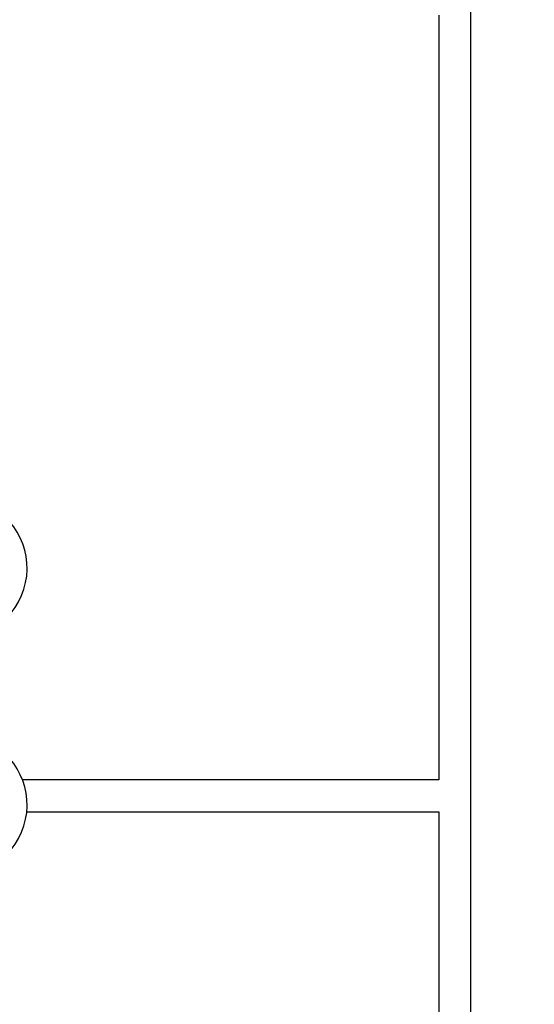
# Model space of a CAD drawing. Header units: inches. Extents: x 5 to 1128, y -85 to 748.
# Tile 113 of 256: x 243 to 272, y 197 to 251. Entities that reach past the tile are written whole.
import ezdxf

# ---------------------------------------------------------------- set-up
doc = ezdxf.new("R2010")
doc.units = ezdxf.units.IN
doc.header["$LTSCALE"] = 32
doc.header["$MEASUREMENT"] = 0
doc.layers.add('Dimension (ANSI)', color=7, linetype='Continuous', lineweight=25)
doc.layers.add('Visible (ANSI)', color=7, linetype='Continuous', lineweight=30)
doc.styles.add('Note Text (ANSI)', font='tahoma.ttf')
doc.dimstyles.new('SB Fraction-16 (ANSI)', dxfattribs={"dimscale": 32, "dimtxt": 0.125, "dimasz": 0.098425, "dimexe": 0.125, "dimexo": 0.0625, "dimgap": 0.031496, "dimtad": 0, "dimtih": 1, "dimtoh": 1, "dimdec": 4, "dimrnd": 1e-08, "dimzin": 0, "dimdsep": 46, "dimlunit": 5, "dimtxsty": 'Note Text (ANSI)', "dimcen": 0.09, "dimdle": 0.393701, "dimclrd": 256, "dimclre": 256, "dimclrt": 256, "dimadec": 0, "dimazin": 3, "dimtfac": 0.96, "dimtofl": 0, "dimtmove": 0, "dimatfit": 3, "dimfxl": 1, "dimfrac": 2, "dimtolj": 1, "dimtzin": 12, "dimlwd": -1, "dimlwe": -1, "dimarcsym": 0})

# ---------------------------------------------------------------- blocks, each defined once
blk = doc.blocks.new('*D17')
at = {"layer": 'Defpoints', "color": 0, "transparency": 16777216}
for p in [(268.182, 333.234), (244.87, 156.234), (303.64, 156.234)]:
    blk.add_point(p, dxfattribs=at)
at = {"layer": 'Dimension (ANSI)', "transparency": 16777216}
for p, q in [((270.182, 333.234), (307.64, 333.234)), ((303.64, 330.084), (303.64, 258.248)), ((303.64, 159.383), (303.64, 252.219)), ((246.87, 156.234), (307.64, 156.234))]:
    blk.add_line(p, q, dxfattribs=at)
for points in [[(303.115, 330.084), (304.164, 330.084), (303.64, 333.234)], [(303.115, 159.383), (304.164, 159.383), (303.64, 156.234)]]:
    blk.add_solid(points, dxfattribs=at)
at = {"layer": 'Dimension (ANSI)', "transparency": 16777216, "insert": (299.537, 257.24), "char_height": 4, "attachment_point": 1, "style": 'Note Text (ANSI)'}
blk.add_mtext('\\A1;177', dxfattribs=at)

msp = doc.modelspace()

# ---------------------------------------------------------------- linework, layer by layer
at = {"layer": 'Visible (ANSI)'}
for p, q in [((268.18226, 170.36817), (268.18226, 333.23367)), ((266.43226, 251.04617), (266.43226, 209.04617)), ((266.43226, 209.04617), (243.55511, 209.04617)), ((243.78908, 207.29617), (266.43226, 207.29617)), ((266.43226, 207.29617), (266.43226, 170.36817))]:
    msp.add_line(p, q, dxfattribs=at)
for centre in [(239.93226, 220.67117), (239.93226, 207.67117)]:
    msp.add_arc(centre, 3.875, 251.199071, 148.927049, dxfattribs=at)

# ---------------------------------------------------------------- dimensions: what is measured, and where the dimension line sits
at = {"layer": 'Dimension (ANSI)'}
dim = msp.add_linear_dim(base=(303.6395, 156.23367), p1=(268.18226, 333.23367), p2=(244.86976, 156.23367), angle=90, dimstyle='SB Fraction-16 (ANSI)', override={"dimgap": 0.031496, "dimdec": 4, "dimtol": 0, "dimlim": 0, "dimtp": 0, "dimtm": 0, "dimtdec": 2, "dimatfit": 1}, dxfattribs=at)
dim.commit()
dim.dimension.update_dxf_attribs({"geometry": '*D17', "text_midpoint": (303.6395, 255.23367), "dimtype": 160})

doc.saveas('drawing.dxf')
